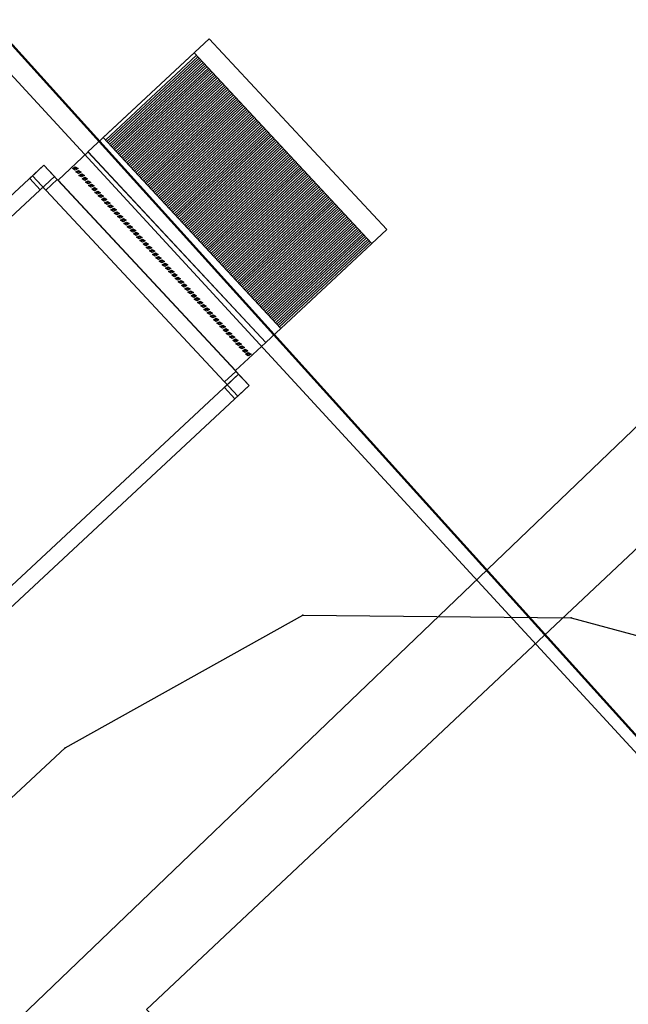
# Model space of a CAD drawing. Extents: x 5552506 to 5553307, y 5642054 to 5642708.
# Tile 45 of 73: x 5552866.58 to 5552868.78, y 5642494.01 to 5642497.57. Entities that reach past the tile are written whole.
import ezdxf

# ---------------------------------------------------------------- set-up
doc = ezdxf.new("R2010")
doc.units = 0
doc.header["$MEASUREMENT"] = 0
doc.layers.add('A_SC_WID', color=1, linetype='Continuous', lineweight=18)
doc.layers.add('PROJEKT', color=255, linetype='Continuous', lineweight=50)
doc.layers.add('deszczówka', color=7, linetype='Continuous', lineweight=50, true_color=0x0a8f2c)
doc.layers.add('GES_PrzewodKanalizacyjny', color=7, linetype='Continuous')
doc.layers.add('OT_Komunikacja', color=7, linetype='Continuous')

msp = doc.modelspace()

# ---------------------------------------------------------------- linework, layer by layer
for points in [[(5552867.90369, 5642496.81434), (5552867.46541, 5642496.40604), (5552866.82262, 5642497.09602), (5552867.2609, 5642497.50432), (5552867.90369, 5642496.81434)], [(5552867.90369, 5642496.81434), (5552867.46541, 5642496.40604), (5552866.82262, 5642497.09602), (5552867.2609, 5642497.50432), (5552867.90369, 5642496.81434)], [(5552867.84955, 5642496.7639), (5552867.52029, 5642496.45716), (5552866.8775, 5642497.14715), (5552867.20676, 5642497.45388), (5552867.84955, 5642496.7639)], [(5552867.21494, 5642497.4451), (5552866.88568, 5642497.13836), (5552867.21494, 5642497.4451)], [(5552867.21971, 5642497.43998), (5552866.89045, 5642497.13324), (5552867.21971, 5642497.43998)], [(5552867.22448, 5642497.43486), (5552866.89522, 5642497.12812), (5552867.22448, 5642497.43486)], [(5552867.22925, 5642497.42974), (5552866.89999, 5642497.123), (5552867.22925, 5642497.42974)], [(5552867.23402, 5642497.42462), (5552866.90476, 5642497.11788), (5552867.23402, 5642497.42462)], [(5552867.2388, 5642497.41949), (5552866.90954, 5642497.11276), (5552867.2388, 5642497.41949)], [(5552867.24357, 5642497.41437), (5552866.91431, 5642497.10763), (5552867.24357, 5642497.41437)], [(5552867.24834, 5642497.40925), (5552866.91908, 5642497.10251), (5552867.24834, 5642497.40925)], [(5552867.25311, 5642497.40413), (5552866.92385, 5642497.09739), (5552867.25311, 5642497.40413)], [(5552867.25788, 5642497.39901), (5552866.92862, 5642497.09227), (5552867.25788, 5642497.39901)], [(5552867.26265, 5642497.39389), (5552866.93339, 5642497.08715), (5552867.26265, 5642497.39389)], [(5552867.26742, 5642497.38876), (5552866.93817, 5642497.08203), (5552867.26742, 5642497.38876)], [(5552867.2722, 5642497.38364), (5552866.94294, 5642497.0769), (5552867.2722, 5642497.38364)], [(5552867.27697, 5642497.37852), (5552866.94771, 5642497.07178), (5552867.27697, 5642497.37852)], [(5552867.28174, 5642497.3734), (5552866.95248, 5642497.06666), (5552867.28174, 5642497.3734)], [(5552867.28651, 5642497.36828), (5552866.95725, 5642497.06154), (5552867.28651, 5642497.36828)], [(5552867.29128, 5642497.36315), (5552866.96202, 5642497.05642), (5552867.29128, 5642497.36315)], [(5552867.29605, 5642497.35803), (5552866.96679, 5642497.05129), (5552867.29605, 5642497.35803)], [(5552867.30082, 5642497.35291), (5552866.97157, 5642497.04617), (5552867.30082, 5642497.35291)], [(5552867.3056, 5642497.34779), (5552866.97634, 5642497.04105), (5552867.3056, 5642497.34779)], [(5552867.31037, 5642497.34267), (5552866.98111, 5642497.03593), (5552867.31037, 5642497.34267)], [(5552867.31514, 5642497.33755), (5552866.98588, 5642497.03081), (5552867.31514, 5642497.33755)], [(5552867.31991, 5642497.33242), (5552866.99065, 5642497.02569), (5552867.31991, 5642497.33242)], [(5552867.32468, 5642497.3273), (5552866.99542, 5642497.02056), (5552867.32468, 5642497.3273)], [(5552867.32945, 5642497.32218), (5552867.00019, 5642497.01544), (5552867.32945, 5642497.32218)], [(5552867.33423, 5642497.31706), (5552867.00497, 5642497.01032), (5552867.33423, 5642497.31706)], [(5552867.339, 5642497.31194), (5552867.00974, 5642497.0052), (5552867.339, 5642497.31194)], [(5552867.34377, 5642497.30681), (5552867.01451, 5642497.00008), (5552867.34377, 5642497.30681)], [(5552867.34854, 5642497.30169), (5552867.01928, 5642496.99495), (5552867.34854, 5642497.30169)], [(5552867.35331, 5642497.29657), (5552867.02405, 5642496.98983), (5552867.35331, 5642497.29657)], [(5552867.35808, 5642497.29145), (5552867.02882, 5642496.98471), (5552867.35808, 5642497.29145)], [(5552867.36285, 5642497.28633), (5552867.0336, 5642496.97959), (5552867.36285, 5642497.28633)], [(5552867.36763, 5642497.28121), (5552867.03837, 5642496.97447), (5552867.36763, 5642497.28121)], [(5552867.3724, 5642497.27608), (5552867.04314, 5642496.96935), (5552867.3724, 5642497.27608)], [(5552867.37717, 5642497.27096), (5552867.04791, 5642496.96422), (5552867.37717, 5642497.27096)], [(5552867.38194, 5642497.26584), (5552867.05268, 5642496.9591), (5552867.38194, 5642497.26584)], [(5552867.38671, 5642497.26072), (5552867.05745, 5642496.95398), (5552867.38671, 5642497.26072)], [(5552867.39148, 5642497.2556), (5552867.06222, 5642496.94886), (5552867.39148, 5642497.2556)], [(5552867.39625, 5642497.25047), (5552867.067, 5642496.94374), (5552867.39625, 5642497.25047)], [(5552867.40103, 5642497.24535), (5552867.07177, 5642496.93861), (5552867.40103, 5642497.24535)], [(5552867.4058, 5642497.24023), (5552867.07654, 5642496.93349), (5552867.4058, 5642497.24023)], [(5552867.41057, 5642497.23511), (5552867.08131, 5642496.92837), (5552867.41057, 5642497.23511)], [(5552867.41534, 5642497.22999), (5552867.08608, 5642496.92325), (5552867.41534, 5642497.22999)], [(5552867.42011, 5642497.22487), (5552867.09085, 5642496.91813), (5552867.42011, 5642497.22487)], [(5552867.42488, 5642497.21974), (5552867.09562, 5642496.91301), (5552867.42488, 5642497.21974)], [(5552867.42965, 5642497.21462), (5552867.1004, 5642496.90788), (5552867.42965, 5642497.21462)], [(5552867.43443, 5642497.2095), (5552867.10517, 5642496.90276), (5552867.43443, 5642497.2095)], [(5552867.4392, 5642497.20438), (5552867.10994, 5642496.89764), (5552867.4392, 5642497.20438)], [(5552867.44397, 5642497.19926), (5552867.11471, 5642496.89252), (5552867.44397, 5642497.19926)], [(5552867.44874, 5642497.19413), (5552867.11948, 5642496.8874), (5552867.44874, 5642497.19413)], [(5552867.45351, 5642497.18901), (5552867.12425, 5642496.88227), (5552867.45351, 5642497.18901)], [(5552867.45828, 5642497.18389), (5552867.12902, 5642496.87715), (5552867.45828, 5642497.18389)], [(5552867.46306, 5642497.17877), (5552867.1338, 5642496.87203), (5552867.46306, 5642497.17877)], [(5552867.46783, 5642497.17365), (5552867.13857, 5642496.86691), (5552867.46783, 5642497.17365)], [(5552867.4726, 5642497.16853), (5552867.14334, 5642496.86179), (5552867.4726, 5642497.16853)], [(5552867.47737, 5642497.1634), (5552867.14811, 5642496.85667), (5552867.47737, 5642497.1634)], [(5552867.48214, 5642497.15828), (5552867.15288, 5642496.85154), (5552867.48214, 5642497.15828)], [(5552867.48691, 5642497.15316), (5552867.15765, 5642496.84642), (5552867.48691, 5642497.15316)], [(5552867.49168, 5642497.14804), (5552867.16243, 5642496.8413), (5552867.49168, 5642497.14804)], [(5552867.49646, 5642497.14292), (5552867.1672, 5642496.83618), (5552867.49646, 5642497.14292)], [(5552867.50123, 5642497.13779), (5552867.17197, 5642496.83106), (5552867.50123, 5642497.13779)], [(5552867.506, 5642497.13267), (5552867.17674, 5642496.82593), (5552867.506, 5642497.13267)], [(5552867.51077, 5642497.12755), (5552867.18151, 5642496.82081), (5552867.51077, 5642497.12755)], [(5552867.51554, 5642497.12243), (5552867.18628, 5642496.81569), (5552867.51554, 5642497.12243)], [(5552867.52031, 5642497.11731), (5552867.19105, 5642496.81057), (5552867.52031, 5642497.11731)], [(5552867.46541, 5642496.40604), (5552867.35639, 5642496.30448), (5552866.71428, 5642496.99373), (5552866.8233, 5642497.09529), (5552867.46541, 5642496.40604)], [(5552867.46541, 5642496.40604), (5552867.35639, 5642496.30448), (5552866.71428, 5642496.99373), (5552866.8233, 5642497.09529), (5552867.46541, 5642496.40604)], [(5552867.52508, 5642497.11219), (5552867.19583, 5642496.80545), (5552867.52508, 5642497.11219)], [(5552867.52986, 5642497.10706), (5552867.2006, 5642496.80033), (5552867.52986, 5642497.10706)], [(5552867.53463, 5642497.10194), (5552867.20537, 5642496.7952), (5552867.53463, 5642497.10194)], [(5552867.5394, 5642497.09682), (5552867.21014, 5642496.79008), (5552867.5394, 5642497.09682)], [(5552867.54417, 5642497.0917), (5552867.21491, 5642496.78496), (5552867.54417, 5642497.0917)], [(5552867.54894, 5642497.08658), (5552867.21968, 5642496.77984), (5552867.54894, 5642497.08658)], [(5552867.55371, 5642497.08145), (5552867.22445, 5642496.77472), (5552867.55371, 5642497.08145)], [(5552866.70128, 5642497.00621), (5552864.79085, 5642495.22645), (5552864.75268, 5642495.26742), (5552866.66311, 5642497.04719), (5552866.70128, 5642497.00621)], [(5552866.70128, 5642497.00621), (5552866.65006, 5642496.9585), (5552866.61189, 5642496.99947), (5552866.66311, 5642497.04719), (5552866.70128, 5642497.00621)], [(5552867.40542, 5642496.25038), (5552867.36444, 5642496.21221), (5552866.62214, 5642497.00902), (5552866.66311, 5642497.04719), (5552867.40542, 5642496.25038)], [(5552866.71082, 5642496.99597), (5552866.66985, 5642496.9578), (5552866.62214, 5642497.00902), (5552866.66311, 5642497.04719), (5552866.71082, 5642496.99597)], [(5552867.55849, 5642497.07633), (5552867.22923, 5642496.76959), (5552867.55849, 5642497.07633)], [(5552867.56326, 5642497.07121), (5552867.234, 5642496.76447), (5552867.56326, 5642497.07121)], [(5552867.56803, 5642497.06609), (5552867.23877, 5642496.75935), (5552867.56803, 5642497.06609)], [(5552867.5728, 5642497.06097), (5552867.24354, 5642496.75423), (5552867.5728, 5642497.06097)], [(5552867.57757, 5642497.05585), (5552867.24831, 5642496.74911), (5552867.57757, 5642497.05585)], [(5552867.58234, 5642497.05072), (5552867.25308, 5642496.74399), (5552867.58234, 5642497.05072)], [(5552867.58711, 5642497.0456), (5552867.25785, 5642496.73886), (5552867.58711, 5642497.0456)], [(5552866.77681, 5642497.04104), (5552866.7865, 5642497.03504), (5552866.77641, 5642497.02973), (5552866.76671, 5642497.03574), (5552866.77681, 5642497.04104), (5552866.7865, 5642497.03504), (5552866.76671, 5642497.03574), (5552866.77681, 5642497.04104)], [(5552866.77681, 5642497.04104), (5552866.7865, 5642497.03504), (5552866.77641, 5642497.02973), (5552866.76671, 5642497.03574), (5552866.77681, 5642497.04104), (5552866.7865, 5642497.03504), (5552866.76671, 5642497.03574), (5552866.77681, 5642497.04104)], [(5552866.7884, 5642497.0286), (5552866.79809, 5642497.0226), (5552866.788, 5642497.0173), (5552866.7783, 5642497.0233), (5552866.7884, 5642497.0286), (5552866.79809, 5642497.0226), (5552866.7783, 5642497.0233), (5552866.7884, 5642497.0286)], [(5552866.7884, 5642497.0286), (5552866.79809, 5642497.0226), (5552866.788, 5642497.0173), (5552866.7783, 5642497.0233), (5552866.7884, 5642497.0286), (5552866.79809, 5642497.0226), (5552866.7783, 5642497.0233), (5552866.7884, 5642497.0286)], [(5552866.79998, 5642497.01616), (5552866.80968, 5642497.01016), (5552866.79958, 5642497.00486), (5552866.78989, 5642497.01086), (5552866.79998, 5642497.01616), (5552866.80968, 5642497.01016), (5552866.78989, 5642497.01086), (5552866.79998, 5642497.01616)], [(5552866.79998, 5642497.01616), (5552866.80968, 5642497.01016), (5552866.79958, 5642497.00486), (5552866.78989, 5642497.01086), (5552866.79998, 5642497.01616), (5552866.80968, 5642497.01016), (5552866.78989, 5642497.01086), (5552866.79998, 5642497.01616)], [(5552867.59189, 5642497.04048), (5552867.26263, 5642496.73374), (5552867.59189, 5642497.04048)], [(5552867.59666, 5642497.03536), (5552867.2674, 5642496.72862), (5552867.59666, 5642497.03536)], [(5552867.60143, 5642497.03024), (5552867.27217, 5642496.7235), (5552867.60143, 5642497.03024)], [(5552867.6062, 5642497.02512), (5552867.27694, 5642496.71838), (5552867.6062, 5642497.02512)], [(5552867.61097, 5642497.01999), (5552867.28171, 5642496.71325), (5552867.61097, 5642497.01999)], [(5552867.61574, 5642497.01487), (5552867.28648, 5642496.70813), (5552867.61574, 5642497.01487)], [(5552867.62051, 5642497.00975), (5552867.29126, 5642496.70301), (5552867.62051, 5642497.00975)], [(5552866.81157, 5642497.00372), (5552866.82126, 5642496.99772), (5552866.81117, 5642496.99242), (5552866.80148, 5642496.99842), (5552866.81157, 5642497.00372), (5552866.82126, 5642496.99772), (5552866.80148, 5642496.99842), (5552866.81157, 5642497.00372)], [(5552866.81157, 5642497.00372), (5552866.82126, 5642496.99772), (5552866.81117, 5642496.99242), (5552866.80148, 5642496.99842), (5552866.81157, 5642497.00372), (5552866.82126, 5642496.99772), (5552866.80148, 5642496.99842), (5552866.81157, 5642497.00372)], [(5552866.82316, 5642496.99129), (5552866.83285, 5642496.98528), (5552866.82276, 5642496.97998), (5552866.81307, 5642496.98598), (5552866.82316, 5642496.99129), (5552866.83285, 5642496.98528), (5552866.81307, 5642496.98598), (5552866.82316, 5642496.99129)], [(5552866.82316, 5642496.99129), (5552866.83285, 5642496.98528), (5552866.82276, 5642496.97998), (5552866.81307, 5642496.98598), (5552866.82316, 5642496.99129), (5552866.83285, 5642496.98528), (5552866.81307, 5642496.98598), (5552866.82316, 5642496.99129)], [(5552866.83475, 5642496.97885), (5552866.84444, 5642496.97284), (5552866.83435, 5642496.96754), (5552866.82465, 5642496.97354), (5552866.83475, 5642496.97885), (5552866.84444, 5642496.97284), (5552866.82465, 5642496.97354), (5552866.83475, 5642496.97885)], [(5552866.83475, 5642496.97885), (5552866.84444, 5642496.97284), (5552866.83435, 5642496.96754), (5552866.82465, 5642496.97354), (5552866.83475, 5642496.97885), (5552866.84444, 5642496.97284), (5552866.82465, 5642496.97354), (5552866.83475, 5642496.97885)], [(5552867.62529, 5642497.00463), (5552867.29603, 5642496.69789), (5552867.62529, 5642497.00463)], [(5552867.63006, 5642496.99951), (5552867.3008, 5642496.69277), (5552867.63006, 5642496.99951)], [(5552867.63483, 5642496.99438), (5552867.30557, 5642496.68765), (5552867.63483, 5642496.99438)], [(5552867.6396, 5642496.98926), (5552867.31034, 5642496.68252), (5552867.6396, 5642496.98926)], [(5552867.64437, 5642496.98414), (5552867.31511, 5642496.6774), (5552867.64437, 5642496.98414)], [(5552867.64914, 5642496.97902), (5552867.31988, 5642496.67228), (5552867.64914, 5642496.97902)], [(5552867.65391, 5642496.9739), (5552867.32466, 5642496.66716), (5552867.65391, 5642496.9739)], [(5552866.84634, 5642496.96641), (5552866.85603, 5642496.9604), (5552866.84593, 5642496.9551), (5552866.83624, 5642496.96111), (5552866.84634, 5642496.96641), (5552866.85603, 5642496.9604), (5552866.83624, 5642496.96111), (5552866.84634, 5642496.96641)], [(5552866.84634, 5642496.96641), (5552866.85603, 5642496.9604), (5552866.84593, 5642496.9551), (5552866.83624, 5642496.96111), (5552866.84634, 5642496.96641), (5552866.85603, 5642496.9604), (5552866.83624, 5642496.96111), (5552866.84634, 5642496.96641)], [(5552866.85792, 5642496.95397), (5552866.86762, 5642496.94797), (5552866.85752, 5642496.94266), (5552866.84783, 5642496.94867), (5552866.85792, 5642496.95397), (5552866.86762, 5642496.94797), (5552866.84783, 5642496.94867), (5552866.85792, 5642496.95397)], [(5552866.85792, 5642496.95397), (5552866.86762, 5642496.94797), (5552866.85752, 5642496.94266), (5552866.84783, 5642496.94867), (5552866.85792, 5642496.95397), (5552866.86762, 5642496.94797), (5552866.84783, 5642496.94867), (5552866.85792, 5642496.95397)], [(5552866.86951, 5642496.94153), (5552866.8792, 5642496.93553), (5552866.86911, 5642496.93022), (5552866.85942, 5642496.93623), (5552866.86951, 5642496.94153), (5552866.8792, 5642496.93553), (5552866.85942, 5642496.93623), (5552866.86951, 5642496.94153)], [(5552866.86951, 5642496.94153), (5552866.8792, 5642496.93553), (5552866.86911, 5642496.93022), (5552866.85942, 5642496.93623), (5552866.86951, 5642496.94153), (5552866.8792, 5642496.93553), (5552866.85942, 5642496.93623), (5552866.86951, 5642496.94153)], [(5552867.65869, 5642496.96878), (5552867.32943, 5642496.66204), (5552867.65869, 5642496.96878)], [(5552867.66346, 5642496.96365), (5552867.3342, 5642496.65691), (5552867.66346, 5642496.96365)], [(5552867.66823, 5642496.95853), (5552867.33897, 5642496.65179), (5552867.66823, 5642496.95853)], [(5552867.673, 5642496.95341), (5552867.34374, 5642496.64667), (5552867.673, 5642496.95341)], [(5552867.67777, 5642496.94829), (5552867.34851, 5642496.64155), (5552867.67777, 5642496.94829)], [(5552867.68254, 5642496.94317), (5552867.35328, 5642496.63643), (5552867.68254, 5642496.94317)], [(5552867.68732, 5642496.93804), (5552867.35806, 5642496.63131), (5552867.68732, 5642496.93804)], [(5552866.8811, 5642496.92909), (5552866.89079, 5642496.92309), (5552866.8807, 5642496.91779), (5552866.87101, 5642496.92379), (5552866.8811, 5642496.92909), (5552866.89079, 5642496.92309), (5552866.87101, 5642496.92379), (5552866.8811, 5642496.92909)], [(5552866.8811, 5642496.92909), (5552866.89079, 5642496.92309), (5552866.8807, 5642496.91779), (5552866.87101, 5642496.92379), (5552866.8811, 5642496.92909), (5552866.89079, 5642496.92309), (5552866.87101, 5642496.92379), (5552866.8811, 5642496.92909)], [(5552866.89269, 5642496.91665), (5552866.90238, 5642496.91065), (5552866.89229, 5642496.90535), (5552866.88259, 5642496.91135), (5552866.89269, 5642496.91665), (5552866.90238, 5642496.91065), (5552866.88259, 5642496.91135), (5552866.89269, 5642496.91665)], [(5552866.89269, 5642496.91665), (5552866.90238, 5642496.91065), (5552866.89229, 5642496.90535), (5552866.88259, 5642496.91135), (5552866.89269, 5642496.91665), (5552866.90238, 5642496.91065), (5552866.88259, 5642496.91135), (5552866.89269, 5642496.91665)], [(5552866.90427, 5642496.90421), (5552866.91397, 5642496.89821), (5552866.90387, 5642496.89291), (5552866.89418, 5642496.89891), (5552866.90427, 5642496.90421), (5552866.91397, 5642496.89821), (5552866.89418, 5642496.89891), (5552866.90427, 5642496.90421)], [(5552866.90427, 5642496.90421), (5552866.91397, 5642496.89821), (5552866.90387, 5642496.89291), (5552866.89418, 5642496.89891), (5552866.90427, 5642496.90421), (5552866.91397, 5642496.89821), (5552866.89418, 5642496.89891), (5552866.90427, 5642496.90421)], [(5552867.69209, 5642496.93292), (5552867.36283, 5642496.62618), (5552867.69209, 5642496.93292)], [(5552867.69686, 5642496.9278), (5552867.3676, 5642496.62106), (5552867.69686, 5642496.9278)], [(5552867.70163, 5642496.92268), (5552867.37237, 5642496.61594), (5552867.70163, 5642496.92268)], [(5552867.7064, 5642496.91756), (5552867.37714, 5642496.61082), (5552867.7064, 5642496.91756)], [(5552867.71117, 5642496.91244), (5552867.38191, 5642496.6057), (5552867.71117, 5642496.91244)], [(5552867.71594, 5642496.90731), (5552867.38668, 5642496.60058), (5552867.71594, 5642496.90731)], [(5552867.72072, 5642496.90219), (5552867.39146, 5642496.59545), (5552867.72072, 5642496.90219)], [(5552866.91586, 5642496.89178), (5552866.92556, 5642496.88577), (5552866.91546, 5642496.88047), (5552866.90577, 5642496.88647), (5552866.91586, 5642496.89178), (5552866.92556, 5642496.88577), (5552866.90577, 5642496.88647), (5552866.91586, 5642496.89178)], [(5552866.91586, 5642496.89178), (5552866.92556, 5642496.88577), (5552866.91546, 5642496.88047), (5552866.90577, 5642496.88647), (5552866.91586, 5642496.89178), (5552866.92556, 5642496.88577), (5552866.90577, 5642496.88647), (5552866.91586, 5642496.89178)], [(5552866.92745, 5642496.87934), (5552866.93714, 5642496.87333), (5552866.92705, 5642496.86803), (5552866.91736, 5642496.87403), (5552866.92745, 5642496.87934), (5552866.93714, 5642496.87333), (5552866.91736, 5642496.87403), (5552866.92745, 5642496.87934)], [(5552866.92745, 5642496.87934), (5552866.93714, 5642496.87333), (5552866.92705, 5642496.86803), (5552866.91736, 5642496.87403), (5552866.92745, 5642496.87934), (5552866.93714, 5642496.87333), (5552866.91736, 5642496.87403), (5552866.92745, 5642496.87934)], [(5552866.93904, 5642496.8669), (5552866.94873, 5642496.8609), (5552866.93864, 5642496.85559), (5552866.92894, 5642496.8616), (5552866.93904, 5642496.8669), (5552866.94873, 5642496.8609), (5552866.92894, 5642496.8616), (5552866.93904, 5642496.8669)], [(5552866.93904, 5642496.8669), (5552866.94873, 5642496.8609), (5552866.93864, 5642496.85559), (5552866.92894, 5642496.8616), (5552866.93904, 5642496.8669), (5552866.94873, 5642496.8609), (5552866.92894, 5642496.8616), (5552866.93904, 5642496.8669)], [(5552867.72549, 5642496.89707), (5552867.39623, 5642496.59033), (5552867.72549, 5642496.89707)], [(5552867.73026, 5642496.89195), (5552867.401, 5642496.58521), (5552867.73026, 5642496.89195)], [(5552867.73503, 5642496.88683), (5552867.40577, 5642496.58009), (5552867.73503, 5642496.88683)], [(5552867.7398, 5642496.8817), (5552867.41054, 5642496.57497), (5552867.7398, 5642496.8817)], [(5552867.74457, 5642496.87658), (5552867.41531, 5642496.56984), (5552867.74457, 5642496.87658)], [(5552867.74934, 5642496.87146), (5552867.42009, 5642496.56472), (5552867.74934, 5642496.87146)], [(5552866.95063, 5642496.85446), (5552866.96032, 5642496.84846), (5552866.95023, 5642496.84315), (5552866.94053, 5642496.84916), (5552866.95063, 5642496.85446), (5552866.96032, 5642496.84846), (5552866.94053, 5642496.84916), (5552866.95063, 5642496.85446)], [(5552866.95063, 5642496.85446), (5552866.96032, 5642496.84846), (5552866.95023, 5642496.84315), (5552866.94053, 5642496.84916), (5552866.95063, 5642496.85446), (5552866.96032, 5642496.84846), (5552866.94053, 5642496.84916), (5552866.95063, 5642496.85446)], [(5552866.96221, 5642496.84202), (5552866.97191, 5642496.83602), (5552866.96181, 5642496.83071), (5552866.95212, 5642496.83672), (5552866.96221, 5642496.84202), (5552866.97191, 5642496.83602), (5552866.95212, 5642496.83672), (5552866.96221, 5642496.84202)], [(5552866.96221, 5642496.84202), (5552866.97191, 5642496.83602), (5552866.96181, 5642496.83071), (5552866.95212, 5642496.83672), (5552866.96221, 5642496.84202), (5552866.97191, 5642496.83602), (5552866.95212, 5642496.83672), (5552866.96221, 5642496.84202)], [(5552867.75412, 5642496.86634), (5552867.42486, 5642496.5596), (5552867.75412, 5642496.86634)], [(5552867.75889, 5642496.86122), (5552867.42963, 5642496.55448), (5552867.75889, 5642496.86122)], [(5552867.76366, 5642496.8561), (5552867.4344, 5642496.54936), (5552867.76366, 5642496.8561)], [(5552867.76843, 5642496.85097), (5552867.43917, 5642496.54424), (5552867.76843, 5642496.85097)], [(5552867.7732, 5642496.84585), (5552867.44394, 5642496.53911), (5552867.7732, 5642496.84585)], [(5552867.77797, 5642496.84073), (5552867.44871, 5642496.53399), (5552867.77797, 5642496.84073)], [(5552867.78274, 5642496.83561), (5552867.45349, 5642496.52887), (5552867.78274, 5642496.83561)], [(5552866.9738, 5642496.82958), (5552866.9835, 5642496.82358), (5552866.9734, 5642496.81828), (5552866.96371, 5642496.82428), (5552866.9738, 5642496.82958), (5552866.9835, 5642496.82358), (5552866.96371, 5642496.82428), (5552866.9738, 5642496.82958)], [(5552866.9738, 5642496.82958), (5552866.9835, 5642496.82358), (5552866.9734, 5642496.81828), (5552866.96371, 5642496.82428), (5552866.9738, 5642496.82958), (5552866.9835, 5642496.82358), (5552866.96371, 5642496.82428), (5552866.9738, 5642496.82958)], [(5552866.98539, 5642496.81714), (5552866.99508, 5642496.81114), (5552866.98499, 5642496.80584), (5552866.9753, 5642496.81184), (5552866.98539, 5642496.81714), (5552866.99508, 5642496.81114), (5552866.9753, 5642496.81184), (5552866.98539, 5642496.81714)], [(5552866.98539, 5642496.81714), (5552866.99508, 5642496.81114), (5552866.98499, 5642496.80584), (5552866.9753, 5642496.81184), (5552866.98539, 5642496.81714), (5552866.99508, 5642496.81114), (5552866.9753, 5642496.81184), (5552866.98539, 5642496.81714)], [(5552866.99698, 5642496.80471), (5552867.00667, 5642496.7987), (5552866.99658, 5642496.7934), (5552866.98688, 5642496.7994), (5552866.99698, 5642496.80471), (5552867.00667, 5642496.7987), (5552866.98688, 5642496.7994), (5552866.99698, 5642496.80471)], [(5552866.99698, 5642496.80471), (5552867.00667, 5642496.7987), (5552866.99658, 5642496.7934), (5552866.98688, 5642496.7994), (5552866.99698, 5642496.80471), (5552867.00667, 5642496.7987), (5552866.98688, 5642496.7994), (5552866.99698, 5642496.80471)], [(5552867.78752, 5642496.83049), (5552867.45826, 5642496.52375), (5552867.78752, 5642496.83049)], [(5552867.79229, 5642496.82536), (5552867.46303, 5642496.51863), (5552867.79229, 5642496.82536)], [(5552867.79706, 5642496.82024), (5552867.4678, 5642496.5135), (5552867.79706, 5642496.82024)], [(5552867.80183, 5642496.81512), (5552867.47257, 5642496.50838), (5552867.80183, 5642496.81512)], [(5552867.8066, 5642496.81), (5552867.47734, 5642496.50326), (5552867.8066, 5642496.81)], [(5552867.81137, 5642496.80488), (5552867.48211, 5642496.49814), (5552867.81137, 5642496.80488)], [(5552867.81615, 5642496.79976), (5552867.48689, 5642496.49302), (5552867.81615, 5642496.79976)], [(5552867.00857, 5642496.79227), (5552867.01826, 5642496.78626), (5552867.00817, 5642496.78096), (5552866.99847, 5642496.78696), (5552867.00857, 5642496.79227), (5552867.01826, 5642496.78626), (5552866.99847, 5642496.78696), (5552867.00857, 5642496.79227)], [(5552867.00857, 5642496.79227), (5552867.01826, 5642496.78626), (5552867.00817, 5642496.78096), (5552866.99847, 5642496.78696), (5552867.00857, 5642496.79227), (5552867.01826, 5642496.78626), (5552866.99847, 5642496.78696), (5552867.00857, 5642496.79227)], [(5552867.02015, 5642496.77983), (5552867.02985, 5642496.77382), (5552867.01975, 5642496.76852), (5552867.01006, 5642496.77453), (5552867.02015, 5642496.77983), (5552867.02985, 5642496.77382), (5552867.01006, 5642496.77453), (5552867.02015, 5642496.77983)], [(5552867.02015, 5642496.77983), (5552867.02985, 5642496.77382), (5552867.01975, 5642496.76852), (5552867.01006, 5642496.77453), (5552867.02015, 5642496.77983), (5552867.02985, 5642496.77382), (5552867.01006, 5642496.77453), (5552867.02015, 5642496.77983)], [(5552867.03174, 5642496.76739), (5552867.04143, 5642496.76139), (5552867.03134, 5642496.75608), (5552867.02165, 5642496.76209), (5552867.03174, 5642496.76739), (5552867.04143, 5642496.76139), (5552867.02165, 5642496.76209), (5552867.03174, 5642496.76739)], [(5552867.03174, 5642496.76739), (5552867.04143, 5642496.76139), (5552867.03134, 5642496.75608), (5552867.02165, 5642496.76209), (5552867.03174, 5642496.76739), (5552867.04143, 5642496.76139), (5552867.02165, 5642496.76209), (5552867.03174, 5642496.76739)], [(5552867.82092, 5642496.79463), (5552867.49166, 5642496.4879), (5552867.82092, 5642496.79463)], [(5552867.82569, 5642496.78951), (5552867.49643, 5642496.48277), (5552867.82569, 5642496.78951)], [(5552867.83046, 5642496.78439), (5552867.5012, 5642496.47765), (5552867.83046, 5642496.78439)], [(5552867.83523, 5642496.77927), (5552867.50597, 5642496.47253), (5552867.83523, 5642496.77927)], [(5552867.84, 5642496.77415), (5552867.51074, 5642496.46741), (5552867.84, 5642496.77415)], [(5552867.84477, 5642496.76902), (5552867.51552, 5642496.46229), (5552867.84477, 5642496.76902)], [(5552867.84955, 5642496.7639), (5552867.52029, 5642496.45716), (5552867.84955, 5642496.7639)], [(5552867.04333, 5642496.75495), (5552867.05302, 5642496.74895), (5552867.04293, 5642496.74364), (5552867.03324, 5642496.74965), (5552867.04333, 5642496.75495), (5552867.05302, 5642496.74895), (5552867.03324, 5642496.74965), (5552867.04333, 5642496.75495)], [(5552867.04333, 5642496.75495), (5552867.05302, 5642496.74895), (5552867.04293, 5642496.74364), (5552867.03324, 5642496.74965), (5552867.04333, 5642496.75495), (5552867.05302, 5642496.74895), (5552867.03324, 5642496.74965), (5552867.04333, 5642496.75495)], [(5552867.05492, 5642496.74251), (5552867.06461, 5642496.73651), (5552867.05452, 5642496.73121), (5552867.04482, 5642496.73721), (5552867.05492, 5642496.74251), (5552867.06461, 5642496.73651), (5552867.04482, 5642496.73721), (5552867.05492, 5642496.74251)], [(5552867.05492, 5642496.74251), (5552867.06461, 5642496.73651), (5552867.05452, 5642496.73121), (5552867.04482, 5642496.73721), (5552867.05492, 5642496.74251), (5552867.06461, 5642496.73651), (5552867.04482, 5642496.73721), (5552867.05492, 5642496.74251)], [(5552867.06651, 5642496.73007), (5552867.0762, 5642496.72407), (5552867.0661, 5642496.71877), (5552867.05641, 5642496.72477), (5552867.06651, 5642496.73007), (5552867.0762, 5642496.72407), (5552867.05641, 5642496.72477), (5552867.06651, 5642496.73007)], [(5552867.06651, 5642496.73007), (5552867.0762, 5642496.72407), (5552867.0661, 5642496.71877), (5552867.05641, 5642496.72477), (5552867.06651, 5642496.73007), (5552867.0762, 5642496.72407), (5552867.05641, 5642496.72477), (5552867.06651, 5642496.73007)], [(5552867.07809, 5642496.71763), (5552867.08779, 5642496.71163), (5552867.07769, 5642496.70633), (5552867.068, 5642496.71233), (5552867.07809, 5642496.71763), (5552867.08779, 5642496.71163), (5552867.068, 5642496.71233), (5552867.07809, 5642496.71763)], [(5552867.07809, 5642496.71763), (5552867.08779, 5642496.71163), (5552867.07769, 5642496.70633), (5552867.068, 5642496.71233), (5552867.07809, 5642496.71763), (5552867.08779, 5642496.71163), (5552867.068, 5642496.71233), (5552867.07809, 5642496.71763)], [(5552867.08968, 5642496.7052), (5552867.09937, 5642496.69919), (5552867.08928, 5642496.69389), (5552867.07959, 5642496.69989), (5552867.08968, 5642496.7052), (5552867.09937, 5642496.69919), (5552867.07959, 5642496.69989), (5552867.08968, 5642496.7052)], [(5552867.08968, 5642496.7052), (5552867.09937, 5642496.69919), (5552867.08928, 5642496.69389), (5552867.07959, 5642496.69989), (5552867.08968, 5642496.7052), (5552867.09937, 5642496.69919), (5552867.07959, 5642496.69989), (5552867.08968, 5642496.7052)], [(5552867.10127, 5642496.69276), (5552867.11096, 5642496.68675), (5552867.10087, 5642496.68145), (5552867.09118, 5642496.68745), (5552867.10127, 5642496.69276), (5552867.11096, 5642496.68675), (5552867.09118, 5642496.68745), (5552867.10127, 5642496.69276)], [(5552867.10127, 5642496.69276), (5552867.11096, 5642496.68675), (5552867.10087, 5642496.68145), (5552867.09118, 5642496.68745), (5552867.10127, 5642496.69276), (5552867.11096, 5642496.68675), (5552867.09118, 5642496.68745), (5552867.10127, 5642496.69276)], [(5552867.11286, 5642496.68032), (5552867.12255, 5642496.67432), (5552867.11246, 5642496.66901), (5552867.10276, 5642496.67502), (5552867.11286, 5642496.68032), (5552867.12255, 5642496.67432), (5552867.10276, 5642496.67502), (5552867.11286, 5642496.68032)], [(5552867.11286, 5642496.68032), (5552867.12255, 5642496.67432), (5552867.11246, 5642496.66901), (5552867.10276, 5642496.67502), (5552867.11286, 5642496.68032), (5552867.12255, 5642496.67432), (5552867.10276, 5642496.67502), (5552867.11286, 5642496.68032)], [(5552867.12444, 5642496.66788), (5552867.13414, 5642496.66188), (5552867.12404, 5642496.65657), (5552867.11435, 5642496.66258), (5552867.12444, 5642496.66788), (5552867.13414, 5642496.66188), (5552867.11435, 5642496.66258), (5552867.12444, 5642496.66788)], [(5552867.12444, 5642496.66788), (5552867.13414, 5642496.66188), (5552867.12404, 5642496.65657), (5552867.11435, 5642496.66258), (5552867.12444, 5642496.66788), (5552867.13414, 5642496.66188), (5552867.11435, 5642496.66258), (5552867.12444, 5642496.66788)], [(5552867.13603, 5642496.65544), (5552867.14573, 5642496.64944), (5552867.13563, 5642496.64413), (5552867.12594, 5642496.65014), (5552867.13603, 5642496.65544), (5552867.14573, 5642496.64944), (5552867.12594, 5642496.65014), (5552867.13603, 5642496.65544)], [(5552867.13603, 5642496.65544), (5552867.14573, 5642496.64944), (5552867.13563, 5642496.64413), (5552867.12594, 5642496.65014), (5552867.13603, 5642496.65544), (5552867.14573, 5642496.64944), (5552867.12594, 5642496.65014), (5552867.13603, 5642496.65544)], [(5552867.14762, 5642496.643), (5552867.15731, 5642496.637), (5552867.14722, 5642496.6317), (5552867.13753, 5642496.6377), (5552867.14762, 5642496.643), (5552867.15731, 5642496.637), (5552867.13753, 5642496.6377), (5552867.14762, 5642496.643)], [(5552867.14762, 5642496.643), (5552867.15731, 5642496.637), (5552867.14722, 5642496.6317), (5552867.13753, 5642496.6377), (5552867.14762, 5642496.643), (5552867.15731, 5642496.637), (5552867.13753, 5642496.6377), (5552867.14762, 5642496.643)], [(5552867.15921, 5642496.63056), (5552867.1689, 5642496.62456), (5552867.15881, 5642496.61926), (5552867.14911, 5642496.62526), (5552867.15921, 5642496.63056), (5552867.1689, 5642496.62456), (5552867.14911, 5642496.62526), (5552867.15921, 5642496.63056)], [(5552867.15921, 5642496.63056), (5552867.1689, 5642496.62456), (5552867.15881, 5642496.61926), (5552867.14911, 5642496.62526), (5552867.15921, 5642496.63056), (5552867.1689, 5642496.62456), (5552867.14911, 5642496.62526), (5552867.15921, 5642496.63056)], [(5552867.1708, 5642496.61813), (5552867.18049, 5642496.61212), (5552867.1704, 5642496.60682), (5552867.1607, 5642496.61282), (5552867.1708, 5642496.61813), (5552867.18049, 5642496.61212), (5552867.1607, 5642496.61282), (5552867.1708, 5642496.61813)], [(5552867.1708, 5642496.61813), (5552867.18049, 5642496.61212), (5552867.1704, 5642496.60682), (5552867.1607, 5642496.61282), (5552867.1708, 5642496.61813), (5552867.18049, 5642496.61212), (5552867.1607, 5642496.61282), (5552867.1708, 5642496.61813)], [(5552867.18238, 5642496.60569), (5552867.19208, 5642496.59968), (5552867.18198, 5642496.59438), (5552867.17229, 5642496.60038), (5552867.18238, 5642496.60569), (5552867.19208, 5642496.59968), (5552867.17229, 5642496.60038), (5552867.18238, 5642496.60569)], [(5552867.18238, 5642496.60569), (5552867.19208, 5642496.59968), (5552867.18198, 5642496.59438), (5552867.17229, 5642496.60038), (5552867.18238, 5642496.60569), (5552867.19208, 5642496.59968), (5552867.17229, 5642496.60038), (5552867.18238, 5642496.60569)], [(5552867.19397, 5642496.59325), (5552867.20367, 5642496.58724), (5552867.19357, 5642496.58194), (5552867.18388, 5642496.58795), (5552867.19397, 5642496.59325), (5552867.20367, 5642496.58724), (5552867.18388, 5642496.58795), (5552867.19397, 5642496.59325)], [(5552867.19397, 5642496.59325), (5552867.20367, 5642496.58724), (5552867.19357, 5642496.58194), (5552867.18388, 5642496.58795), (5552867.19397, 5642496.59325), (5552867.20367, 5642496.58724), (5552867.18388, 5642496.58795), (5552867.19397, 5642496.59325)], [(5552867.20556, 5642496.58081), (5552867.21525, 5642496.57481), (5552867.20516, 5642496.5695), (5552867.19547, 5642496.57551), (5552867.20556, 5642496.58081), (5552867.21525, 5642496.57481), (5552867.19547, 5642496.57551), (5552867.20556, 5642496.58081)], [(5552867.20556, 5642496.58081), (5552867.21525, 5642496.57481), (5552867.20516, 5642496.5695), (5552867.19547, 5642496.57551), (5552867.20556, 5642496.58081), (5552867.21525, 5642496.57481), (5552867.19547, 5642496.57551), (5552867.20556, 5642496.58081)], [(5552867.21715, 5642496.56837), (5552867.22684, 5642496.56237), (5552867.21675, 5642496.55706), (5552867.20705, 5642496.56307), (5552867.21715, 5642496.56837), (5552867.22684, 5642496.56237), (5552867.20705, 5642496.56307), (5552867.21715, 5642496.56837)], [(5552867.21715, 5642496.56837), (5552867.22684, 5642496.56237), (5552867.21675, 5642496.55706), (5552867.20705, 5642496.56307), (5552867.21715, 5642496.56837), (5552867.22684, 5642496.56237), (5552867.20705, 5642496.56307), (5552867.21715, 5642496.56837)], [(5552867.22874, 5642496.55593), (5552867.23843, 5642496.54993), (5552867.22834, 5642496.54463), (5552867.21864, 5642496.55063), (5552867.22874, 5642496.55593), (5552867.23843, 5642496.54993), (5552867.21864, 5642496.55063), (5552867.22874, 5642496.55593)], [(5552867.22874, 5642496.55593), (5552867.23843, 5642496.54993), (5552867.22834, 5642496.54463), (5552867.21864, 5642496.55063), (5552867.22874, 5642496.55593), (5552867.23843, 5642496.54993), (5552867.21864, 5642496.55063), (5552867.22874, 5642496.55593)], [(5552867.24032, 5642496.54349), (5552867.25002, 5642496.53749), (5552867.23992, 5642496.53219), (5552867.23023, 5642496.53819), (5552867.24032, 5642496.54349), (5552867.25002, 5642496.53749), (5552867.23023, 5642496.53819), (5552867.24032, 5642496.54349)], [(5552867.24032, 5642496.54349), (5552867.25002, 5642496.53749), (5552867.23992, 5642496.53219), (5552867.23023, 5642496.53819), (5552867.24032, 5642496.54349), (5552867.25002, 5642496.53749), (5552867.23023, 5642496.53819), (5552867.24032, 5642496.54349)], [(5552867.25191, 5642496.53105), (5552867.2616, 5642496.52505), (5552867.25151, 5642496.51975), (5552867.24182, 5642496.52575), (5552867.25191, 5642496.53105), (5552867.2616, 5642496.52505), (5552867.24182, 5642496.52575), (5552867.25191, 5642496.53105)], [(5552867.25191, 5642496.53105), (5552867.2616, 5642496.52505), (5552867.25151, 5642496.51975), (5552867.24182, 5642496.52575), (5552867.25191, 5642496.53105), (5552867.2616, 5642496.52505), (5552867.24182, 5642496.52575), (5552867.25191, 5642496.53105)], [(5552867.2635, 5642496.51862), (5552867.27319, 5642496.51261), (5552867.2631, 5642496.50731), (5552867.25341, 5642496.51331), (5552867.2635, 5642496.51862), (5552867.27319, 5642496.51261), (5552867.25341, 5642496.51331), (5552867.2635, 5642496.51862)], [(5552867.2635, 5642496.51862), (5552867.27319, 5642496.51261), (5552867.2631, 5642496.50731), (5552867.25341, 5642496.51331), (5552867.2635, 5642496.51862), (5552867.27319, 5642496.51261), (5552867.25341, 5642496.51331), (5552867.2635, 5642496.51862)], [(5552867.27509, 5642496.50618), (5552867.28478, 5642496.50017), (5552867.27469, 5642496.49487), (5552867.26499, 5642496.50087), (5552867.27509, 5642496.50618), (5552867.28478, 5642496.50017), (5552867.26499, 5642496.50087), (5552867.27509, 5642496.50618)], [(5552867.27509, 5642496.50618), (5552867.28478, 5642496.50017), (5552867.27469, 5642496.49487), (5552867.26499, 5642496.50087), (5552867.27509, 5642496.50618), (5552867.28478, 5642496.50017), (5552867.26499, 5642496.50087), (5552867.27509, 5642496.50618)], [(5552867.28668, 5642496.49374), (5552867.29637, 5642496.48773), (5552867.28627, 5642496.48243), (5552867.27658, 5642496.48844), (5552867.28668, 5642496.49374), (5552867.29637, 5642496.48773), (5552867.27658, 5642496.48844), (5552867.28668, 5642496.49374)], [(5552867.28668, 5642496.49374), (5552867.29637, 5642496.48773), (5552867.28627, 5642496.48243), (5552867.27658, 5642496.48844), (5552867.28668, 5642496.49374), (5552867.29637, 5642496.48773), (5552867.27658, 5642496.48844), (5552867.28668, 5642496.49374)], [(5552867.29826, 5642496.4813), (5552867.30796, 5642496.4753), (5552867.29786, 5642496.46999), (5552867.28817, 5642496.476), (5552867.29826, 5642496.4813), (5552867.30796, 5642496.4753), (5552867.28817, 5642496.476), (5552867.29826, 5642496.4813)], [(5552867.29826, 5642496.4813), (5552867.30796, 5642496.4753), (5552867.29786, 5642496.46999), (5552867.28817, 5642496.476), (5552867.29826, 5642496.4813), (5552867.30796, 5642496.4753), (5552867.28817, 5642496.476), (5552867.29826, 5642496.4813)], [(5552867.30985, 5642496.46886), (5552867.31954, 5642496.46286), (5552867.30945, 5642496.45755), (5552867.29976, 5642496.46356), (5552867.30985, 5642496.46886), (5552867.31954, 5642496.46286), (5552867.29976, 5642496.46356), (5552867.30985, 5642496.46886)], [(5552867.30985, 5642496.46886), (5552867.31954, 5642496.46286), (5552867.30945, 5642496.45755), (5552867.29976, 5642496.46356), (5552867.30985, 5642496.46886), (5552867.31954, 5642496.46286), (5552867.29976, 5642496.46356), (5552867.30985, 5642496.46886)], [(5552867.32144, 5642496.45642), (5552867.33113, 5642496.45042), (5552867.32104, 5642496.44512), (5552867.31135, 5642496.45112), (5552867.32144, 5642496.45642), (5552867.33113, 5642496.45042), (5552867.31135, 5642496.45112), (5552867.32144, 5642496.45642)], [(5552867.32144, 5642496.45642), (5552867.33113, 5642496.45042), (5552867.32104, 5642496.44512), (5552867.31135, 5642496.45112), (5552867.32144, 5642496.45642), (5552867.33113, 5642496.45042), (5552867.31135, 5642496.45112), (5552867.32144, 5642496.45642)], [(5552867.33303, 5642496.44398), (5552867.34272, 5642496.43798), (5552867.33263, 5642496.43268), (5552867.32293, 5642496.43868), (5552867.33303, 5642496.44398), (5552867.34272, 5642496.43798), (5552867.32293, 5642496.43868), (5552867.33303, 5642496.44398)], [(5552867.33303, 5642496.44398), (5552867.34272, 5642496.43798), (5552867.33263, 5642496.43268), (5552867.32293, 5642496.43868), (5552867.33303, 5642496.44398), (5552867.34272, 5642496.43798), (5552867.32293, 5642496.43868), (5552867.33303, 5642496.44398)], [(5552867.34461, 5642496.43155), (5552867.35431, 5642496.42554), (5552867.34421, 5642496.42024), (5552867.33452, 5642496.42624), (5552867.34461, 5642496.43155), (5552867.35431, 5642496.42554), (5552867.33452, 5642496.42624), (5552867.34461, 5642496.43155)], [(5552867.34461, 5642496.43155), (5552867.35431, 5642496.42554), (5552867.34421, 5642496.42024), (5552867.33452, 5642496.42624), (5552867.34461, 5642496.43155), (5552867.35431, 5642496.42554), (5552867.33452, 5642496.42624), (5552867.34461, 5642496.43155)], [(5552867.3562, 5642496.41911), (5552867.3659, 5642496.4131), (5552867.3558, 5642496.4078), (5552867.34611, 5642496.4138), (5552867.3562, 5642496.41911), (5552867.3659, 5642496.4131), (5552867.34611, 5642496.4138), (5552867.3562, 5642496.41911)], [(5552867.3562, 5642496.41911), (5552867.3659, 5642496.4131), (5552867.3558, 5642496.4078), (5552867.34611, 5642496.4138), (5552867.3562, 5642496.41911), (5552867.3659, 5642496.4131), (5552867.34611, 5642496.4138), (5552867.3562, 5642496.41911)], [(5552867.36779, 5642496.40667), (5552867.37748, 5642496.40066), (5552867.36739, 5642496.39536), (5552867.3577, 5642496.40136), (5552867.36779, 5642496.40667), (5552867.37748, 5642496.40066), (5552867.3577, 5642496.40136), (5552867.36779, 5642496.40667)], [(5552867.36779, 5642496.40667), (5552867.37748, 5642496.40066), (5552867.36739, 5642496.39536), (5552867.3577, 5642496.40136), (5552867.36779, 5642496.40667), (5552867.37748, 5642496.40066), (5552867.3577, 5642496.40136), (5552867.36779, 5642496.40667)], [(5552867.37938, 5642496.39423), (5552867.38907, 5642496.38823), (5552867.37898, 5642496.38292), (5552867.36928, 5642496.38893), (5552867.37938, 5642496.39423), (5552867.38907, 5642496.38823), (5552867.36928, 5642496.38893), (5552867.37938, 5642496.39423)], [(5552867.37938, 5642496.39423), (5552867.38907, 5642496.38823), (5552867.37898, 5642496.38292), (5552867.36928, 5642496.38893), (5552867.37938, 5642496.39423), (5552867.38907, 5642496.38823), (5552867.36928, 5642496.38893), (5552867.37938, 5642496.39423)], [(5552867.39097, 5642496.38179), (5552867.40066, 5642496.37579), (5552867.39057, 5642496.37048), (5552867.38087, 5642496.37649), (5552867.39097, 5642496.38179), (5552867.40066, 5642496.37579), (5552867.38087, 5642496.37649), (5552867.39097, 5642496.38179)], [(5552867.39097, 5642496.38179), (5552867.40066, 5642496.37579), (5552867.39057, 5642496.37048), (5552867.38087, 5642496.37649), (5552867.39097, 5642496.38179), (5552867.40066, 5642496.37579), (5552867.38087, 5642496.37649), (5552867.39097, 5642496.38179)], [(5552867.40255, 5642496.36935), (5552867.41225, 5642496.36335), (5552867.40215, 5642496.35805), (5552867.39246, 5642496.36405), (5552867.40255, 5642496.36935), (5552867.41225, 5642496.36335), (5552867.39246, 5642496.36405), (5552867.40255, 5642496.36935)], [(5552867.40255, 5642496.36935), (5552867.41225, 5642496.36335), (5552867.40215, 5642496.35805), (5552867.39246, 5642496.36405), (5552867.40255, 5642496.36935), (5552867.41225, 5642496.36335), (5552867.39246, 5642496.36405), (5552867.40255, 5642496.36935)], [(5552867.40542, 5642496.25038), (5552867.36444, 5642496.21221), (5552867.31673, 5642496.26343), (5552867.3577, 5642496.3016), (5552867.40542, 5642496.25038)], [(5552867.40542, 5642496.25038), (5552865.49498, 5642494.47062), (5552865.45681, 5642494.51159), (5552867.36724, 5642496.29136), (5552867.40542, 5642496.25038)], [(5552867.40542, 5642496.25038), (5552867.3542, 5642496.20267), (5552867.31603, 5642496.24364), (5552867.36724, 5642496.29136), (5552867.40542, 5642496.25038)]]:
    msp.add_lwpolyline(points)
at = {"color": 7}
for p in [(5552867.6, 5642495.42), (5552868.57, 5642495.41), (5552866.74, 5642494.94)]:
    msp.add_point(p, dxfattribs=at)
at = {"layer": 'A_SC_WID', "lineweight": 30}
msp.add_lwpolyline([(5552864.86, 5642492.32), (5552873.801, 5642500.891)], dxfattribs=at)
at = {"layer": 'deszczówka', "linetype": 'ByBlock'}
msp.add_lwpolyline([(5552871.78079, 5642491.68926), (5552856.49098, 5642508.62028)], dxfattribs=at)
at = {"layer": 'GES_PrzewodKanalizacyjny', "color": 34}
msp.add_polyline3d([(5552856.49125, 5642508.62119, 0), (5552860.619, 5642503.809, 0), (5552871.716, 5642491.761, 0)], dxfattribs=at)
at = {"layer": 'OT_Komunikacja', "color": 7}
msp.add_polyline3d([(5552864.53, 5642492.88, 0), (5552866.74, 5642494.94, 0), (5552867.6, 5642495.42, 0), (5552868.57, 5642495.41, 0), (5552869.61, 5642495.13, 0), (5552870.28, 5642494.53, 0), (5552870.58, 5642493.43, 0), (5552870.5, 5642492.45, 0), (5552869.84, 5642490.71, 0), (5552868.46, 5642488.65, 0), (5552859.86, 5642480.67, 0), (5552848.16, 5642469.5, 0)], dxfattribs=at)
at = {"layer": 'PROJEKT', "color": 6, "linetype": 'Continuous', "lineweight": 30}
msp.add_lwpolyline([(5552868.87761, 5642495.72702), (5552867.03435, 5642493.99326), (5552870.46005, 5642490.3512), (5552872.28108, 5642492.06405)], close=True, dxfattribs=at)

doc.saveas('drawing.dxf')
